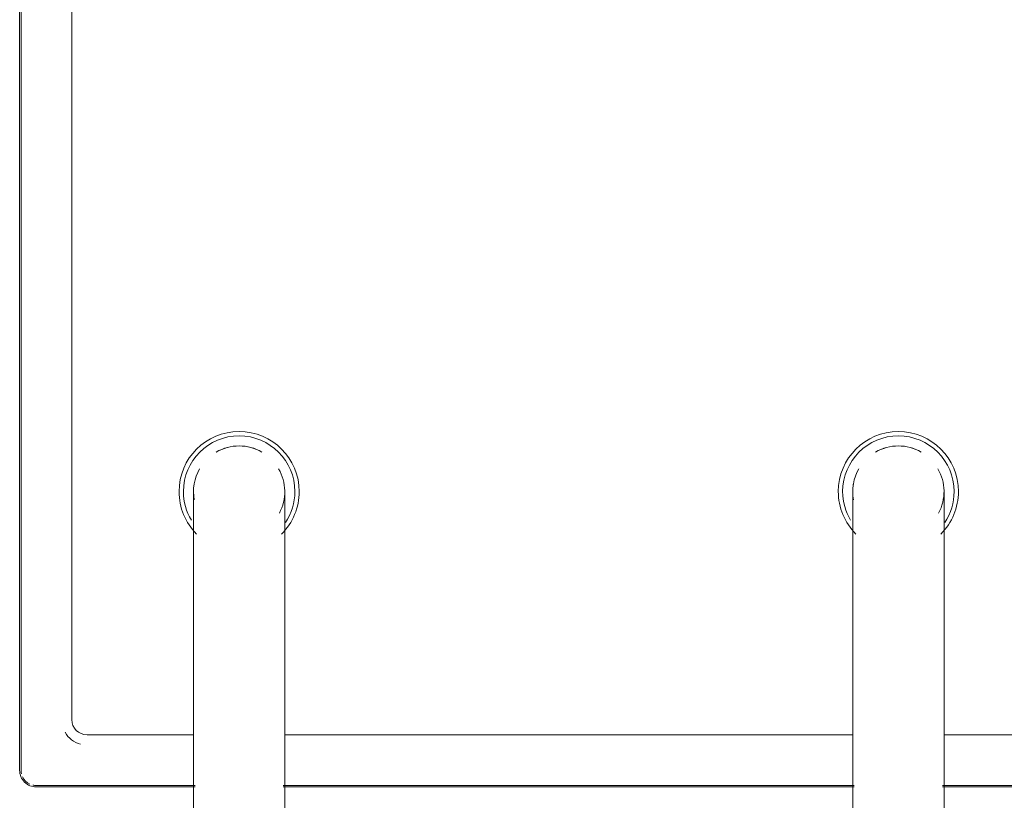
# Model space of a CAD drawing. Header units: millimetres. Extents: x -281 to 121694, y -16481 to 65128.
# Tile 10 of 256: x 14568 to 14762, y 11624 to 11778. Entities that reach past the tile are written whole.
import ezdxf

# ---------------------------------------------------------------- set-up
doc = ezdxf.new("R2010")
doc.units = ezdxf.units.MM
for name, color, linetype, lineweight in [('A--L$01A__Algemeen', 7, 'Continuous', 5), ('A--L74__VasteSanitaireVoorz', 1, 'Continuous', 5), ('A--L82__LosseGebruikersInvent', 1, 'Continuous', 5)]:
    doc.layers.add(name, color=color, linetype=linetype, lineweight=lineweight)

# ---------------------------------------------------------------- blocks, each defined once
blk = doc.blocks.new('NLRS_82_FU_UN_spoekbak_gen_kad - spoelbak dxbxh 900x1200x957-V359-L_80_ 15')
at = {"layer": 'A--L$01A__Algemeen'}
for p, q in [((-170, -149.05), (-8.69, -149.05)), ((8.69, -149.05), (121.31, -149.05)), ((138.69, -149.05), (170, -149.05)), ((173.28, -152.32), (173.28, -492.32))]:
    blk.add_line(p, q, dxfattribs=at)
blk.add_arc((170, -152.32), 3.28, 360, 90, dxfattribs=at)
at = {"layer": 'A--L74__VasteSanitaireVoorz'}
for p, q in [((-9, -87.32), (-9, -177.32)), ((9, -177.32), (9, -87.32)), ((121, -87.32), (121, -177.32)), ((139, -177.32), (139, -87.32)), ((-170, -149.32), (-8.69, -149.32)), ((8.69, -149.32), (121.31, -149.32)), ((138.69, -149.32), (170, -149.32)), ((173, -152.32), (173, -492.32)), ((-9, -159.32), (-160, -159.32)), ((121, -159.32), (9, -159.32)), ((160, -159.32), (139, -159.32)), ((163, -482.32), (163, -162.32))]:
    blk.add_line(p, q, dxfattribs=at)
at = {"layer": 'A--L74__VasteSanitaireVoorz', "flags": 128}
for points in [[(-9, -177.32), (-9, -178.52), (-9, -179.72), (-9, -180.92), (-9, -182.1), (-9, -183.28), (-9, -184.46), (-9, -185.61), (-9, -186.76), (-9, -187.89), (-9, -189.01), (-9, -190.1), (-9, -191.18), (-9, -192.23), (-9, -193.26), (-9, -194.26), (-9, -195.24), (-9, -196.19), (-9, -197.11), (-9, -197.99), (-9, -198.84), (-9, -199.66), (-9, -200.45), (-9, -201.19), (-9, -201.9), (-9, -202.57), (-9, -203.2), (-9, -203.78), (-9, -204.33), (-9, -204.83), (-9, -205.29), (-9, -205.7), (-9, -206.06), (-9, -206.39), (-9, -206.66), (-9, -206.89), (-9, -207.07), (-9, -207.2), (-9, -207.29), (-9, -207.32)], [(9, -207.32), (9, -207.3), (9, -207.23), (9, -207.11), (9, -206.94), (9, -206.73), (9, -206.46), (9, -206.16), (9, -205.8), (9, -205.4), (9, -204.96), (9, -204.47), (9, -203.93), (9, -203.36), (9, -202.74), (9, -202.08), (9, -201.39), (9, -200.65), (9, -199.88), (9, -199.07), (9, -198.23), (9, -197.35), (9, -196.44), (9, -195.5), (9, -194.53), (9, -193.53), (9, -192.51), (9, -191.46), (9, -190.39), (9, -189.3), (9, -188.19), (9, -187.07), (9, -185.93), (9, -184.77), (9, -183.6), (9, -182.42), (9, -181.24), (9, -180.04), (9, -178.85), (9, -177.65), (9, -177.32)], [(121, -177.32), (121, -178.52), (121, -179.72), (121, -180.92), (121, -182.1), (121, -183.28), (121, -184.46), (121, -185.61), (121, -186.76), (121, -187.89), (121, -189.01), (121, -190.1), (121, -191.18), (121, -192.23), (121, -193.26), (121, -194.26), (121, -195.24), (121, -196.19), (121, -197.11), (121, -197.99), (121, -198.84), (121, -199.66), (121, -200.45), (121, -201.19), (121, -201.9), (121, -202.57), (121, -203.2), (121, -203.78), (121, -204.33), (121, -204.83), (121, -205.29), (121, -205.7), (121, -206.06), (121, -206.39), (121, -206.66), (121, -206.89), (121, -207.07), (121, -207.2), (121, -207.29), (121, -207.32)], [(139, -207.32), (139, -207.3), (139, -207.23), (139, -207.11), (139, -206.94), (139, -206.73), (139, -206.46), (139, -206.16), (139, -205.8), (139, -205.4), (139, -204.96), (139, -204.47), (139, -203.93), (139, -203.36), (139, -202.74), (139, -202.08), (139, -201.39), (139, -200.65), (139, -199.88), (139, -199.07), (139, -198.23), (139, -197.35), (139, -196.44), (139, -195.5), (139, -194.53), (139, -193.53), (139, -192.51), (139, -191.46), (139, -190.39), (139, -189.3), (139, -188.19), (139, -187.07), (139, -185.93), (139, -184.77), (139, -183.6), (139, -182.42), (139, -181.24), (139, -180.04), (139, -178.85), (139, -177.65), (139, -177.32)]]:
    blk.add_lwpolyline(points, dxfattribs=at)
at = {"layer": 'A--L74__VasteSanitaireVoorz'}
for centre, radius, start, end in [((170, -152.32), 3, 77.1429, 90), ((170, -152.32), 3, 25.7143, 64.2857), ((170, -152.32), 3, 0, 12.8571), ((160, -162.32), 5, 30, 75), ((160, -162.32), 3, 0, 90), ((0, -207.32), 11.85, 135, 180), ((0, -207.32), 11.85, 360, 45), ((130, -207.32), 11.85, 135, 180), ((130, -207.32), 11.85, 360, 45), ((0, -207.32), 10.99, 146.2286, 180), ((0, -207.32), 10.99, 360, 30.9909), ((130, -207.32), 10.99, 146.2286, 180), ((130, -207.32), 10.99, 360, 30.9909), ((0, -207.32), 9, 151.7628, 210), ((130, -207.32), 9, 151.7628, 210), ((0, -207.32), 9, 330, 10.5797), ((130, -207.32), 9, 330, 10.5797), ((0, -207.32), 11.85, 180, 360), ((0, -207.32), 10.99, 180, 360), ((0, -207.32), 9, 350.8703, 360), ((130, -207.32), 11.85, 180, 360), ((130, -207.32), 10.99, 180, 360), ((130, -207.32), 9, 350.8703, 360), ((0, -207.32), 9, 240.0008, 270), ((0, -207.32), 9, 240, 300), ((0, -207.32), 9, 270, 299.9992), ((130, -207.32), 9, 240.0008, 270), ((130, -207.32), 9, 240, 300), ((130, -207.32), 9, 270, 299.9992)]:
    blk.add_arc(centre, radius, start, end, dxfattribs=at)

msp = doc.modelspace()

# ---------------------------------------------------------------- block references
at = {"layer": 'A--L82__LosseGebruikersInvent', "rotation": 180}
msp.add_blockref('NLRS_82_FU_UN_spoekbak_gen_kad - spoelbak dxbxh 900x1200x957-V359-L_80_ 15', (14741.16, 11477.68), dxfattribs=at)

doc.saveas('drawing.dxf')
